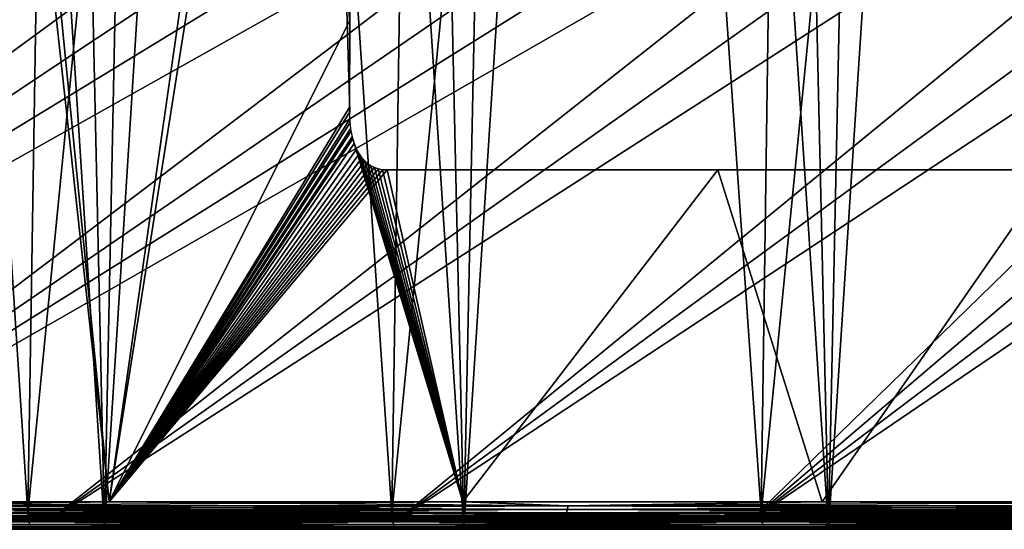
# Model space of a CAD drawing. Header units: millimetres. Extents: x -168 to 168, y -59 to 34.
# Tile 95 of 256: x -77.27 to -64.75, y -23.85 to -17.37. Entities that reach past the tile are written whole.
import ezdxf

# ---------------------------------------------------------------- set-up
doc = ezdxf.new("R2010")
doc.units = ezdxf.units.MM
doc.header["$LTSCALE"] = 33.374815
for name, color, linetype in [('1', 7, 'CONTINUOUS'), ('2', 7, 'CONTINUOUS'), ('29', 7, 'CONTINUOUS'), ('3', 7, 'CONTINUOUS'), ('33', 7, 'CONTINUOUS'), ('34', 7, 'CONTINUOUS'), ('37', 7, 'CONTINUOUS'), ('38', 7, 'CONTINUOUS'), ('39', 7, 'CONTINUOUS'), ('4', 7, 'CONTINUOUS'), ('40', 7, 'CONTINUOUS'), ('5', 7, 'CONTINUOUS'), ('7', 7, 'CONTINUOUS')]:
    doc.layers.add(name, color=color, linetype=linetype)

msp = doc.modelspace()

# ---------------------------------------------------------------- linework, layer by layer
at = {"layer": '1', "color": 7, "linetype": 'Continuous', "true_color": 0xf5f5f5}
for points in [[(-78.297, -23.75, 145.808), (-82.75, -23.75, 143.327), (-75.486, -23.75, 143.618), (-78.297, -23.75, 145.808)], [(-75.486, -23.75, 143.618), (-82.75, -23.75, 143.327), (-79.954, -23.75, 141.18), (-75.486, -23.75, 143.618)], [(-82.75, -23.75, -143.327), (-78.297, -23.75, -145.808), (-75.486, -23.75, -143.618), (-82.75, -23.75, -143.327)], [(-79.954, -23.75, -141.18), (-82.75, -23.75, -143.327), (-75.486, -23.75, -143.618), (-79.954, -23.75, -141.18)], [(-73.77, -23.75, 148.15), (-78.297, -23.75, 145.808), (-66.333, -23.75, 148.069), (-73.77, -23.75, 148.15)], [(-66.333, -23.75, 148.069), (-78.297, -23.75, 145.808), (-70.945, -23.75, 145.915), (-66.333, -23.75, 148.069)], [(-70.945, -23.75, 145.915), (-78.297, -23.75, 145.808), (-75.486, -23.75, 143.618), (-70.945, -23.75, 145.915)], [(-78.297, -23.75, -145.808), (-73.77, -23.75, -148.15), (-70.945, -23.75, -145.915), (-78.297, -23.75, -145.808)], [(-75.486, -23.75, -143.618), (-78.297, -23.75, -145.808), (-70.945, -23.75, -145.915), (-75.486, -23.75, -143.618)], [(-69.173, -23.75, 150.351), (-73.77, -23.75, 148.15), (-61.656, -23.75, 150.076), (-69.173, -23.75, 150.351)], [(-61.656, -23.75, 150.076), (-73.77, -23.75, 148.15), (-66.333, -23.75, 148.069), (-61.656, -23.75, 150.076)], [(-73.77, -23.75, -148.15), (-69.173, -23.75, -150.351), (-61.656, -23.75, -150.076), (-73.77, -23.75, -148.15)], [(-70.945, -23.75, -145.915), (-73.77, -23.75, -148.15), (-66.333, -23.75, -148.069), (-70.945, -23.75, -145.915)], [(-66.333, -23.75, -148.069), (-73.77, -23.75, -148.15), (-61.656, -23.75, -150.076), (-66.333, -23.75, -148.069)], [(-64.51, -23.75, 152.41), (-69.173, -23.75, 150.351), (-56.919, -23.75, 151.936), (-64.51, -23.75, 152.41)], [(-56.919, -23.75, 151.936), (-69.173, -23.75, 150.351), (-61.656, -23.75, 150.076), (-56.919, -23.75, 151.936)], [(-69.173, -23.75, -150.351), (-64.51, -23.75, -152.41), (-56.919, -23.75, -151.936), (-69.173, -23.75, -150.351)], [(-61.656, -23.75, -150.076), (-69.173, -23.75, -150.351), (-56.919, -23.75, -151.936), (-61.656, -23.75, -150.076)]]:
    msp.add_3dface(points, dxfattribs=at)
at = {"layer": '2', "color": 7, "linetype": 'Continuous', "true_color": 0xf5f5f5}
for points in [[(-80.559, -23.502, 140.547), (-77.972, -6.75, 141.832), (-76.133, -23.502, 142.993), (-80.559, -23.502, 140.547)], [(-77.972, -6.75, 141.832), (-73.479, -6.75, 144.211), (-76.133, -23.502, 142.993), (-77.972, -6.75, 141.832)], [(-73.479, -6.75, 144.211), (-73.078, -17.386, 144.518), (-76.133, -23.502, 142.993), (-73.479, -6.75, 144.211)], [(-73.072, -17.268, 144.521), (-73.078, -17.386, 144.518), (-73.479, -6.75, 144.211), (-73.072, -17.268, 144.521)], [(-73.078, -17.386, 144.518), (-73.083, -18.493, 144.527), (-76.133, -23.502, 142.993), (-73.078, -17.386, 144.518)], [(-73.083, -18.493, 144.527), (-73.078, -18.638, 144.531), (-76.133, -23.502, 142.993), (-73.083, -18.493, 144.527)], [(-73.078, -18.638, 144.531), (-73.064, -18.76, 144.539), (-76.133, -23.502, 142.993), (-73.078, -18.638, 144.531)], [(-73.064, -18.76, 144.539), (-73.043, -18.861, 144.551), (-76.133, -23.502, 142.993), (-73.064, -18.76, 144.539)], [(-73.043, -18.861, 144.551), (-73.017, -18.946, 144.565), (-76.133, -23.502, 142.993), (-73.043, -18.861, 144.551)], [(-73.017, -18.946, 144.565), (-72.987, -19.017, 144.58), (-76.133, -23.502, 142.993), (-73.017, -18.946, 144.565)], [(-72.987, -19.017, 144.58), (-72.955, -19.076, 144.597), (-76.133, -23.502, 142.993), (-72.987, -19.017, 144.58)], [(-72.955, -19.076, 144.597), (-72.921, -19.126, 144.615), (-76.133, -23.502, 142.993), (-72.955, -19.076, 144.597)], [(-72.921, -19.126, 144.615), (-72.884, -19.167, 144.634), (-76.133, -23.502, 142.993), (-72.921, -19.126, 144.615)], [(-72.884, -19.167, 144.634), (-72.845, -19.201, 144.654), (-76.133, -23.502, 142.993), (-72.884, -19.167, 144.634)], [(-72.845, -19.201, 144.654), (-72.803, -19.229, 144.675), (-76.133, -23.502, 142.993), (-72.845, -19.201, 144.654)], [(-72.803, -19.229, 144.675), (-72.758, -19.252, 144.698), (-76.133, -23.502, 142.993), (-72.803, -19.229, 144.675)], [(-72.758, -19.252, 144.698), (-72.71, -19.268, 144.723), (-76.133, -23.502, 142.993), (-72.758, -19.252, 144.698)], [(-72.71, -19.268, 144.723), (-72.656, -19.279, 144.749), (-76.133, -23.502, 142.993), (-72.71, -19.268, 144.723)], [(-72.656, -19.279, 144.749), (-72.598, -19.282, 144.779), (-76.133, -23.502, 142.993), (-72.656, -19.279, 144.749)], [(-76.133, -23.502, 142.993), (-72.598, -19.282, 144.779), (-71.634, -23.502, 145.299), (-76.133, -23.502, 142.993)], [(-72.598, -19.282, 144.779), (-68.393, -19.282, 146.812), (-71.634, -23.502, 145.299), (-72.598, -19.282, 144.779)], [(-71.634, -23.502, 145.299), (-68.393, -19.282, 146.812), (-67.064, -23.502, 147.464), (-71.634, -23.502, 145.299)], [(-68.393, -19.282, 146.812), (-64.131, -19.282, 148.723), (-67.064, -23.502, 147.464), (-68.393, -19.282, 146.812)], [(-67.064, -23.502, 147.464), (-64.131, -19.282, 148.723), (-62.43, -23.502, 149.485), (-67.064, -23.502, 147.464)]]:
    msp.add_3dface(points, dxfattribs=at)
at = {"layer": '29', "color": 3, "linetype": 'Continuous'}
for points in [[(-77.079, -23.85, -148.999), (-85.117, -23.85, -142.319), (-81.631, -23.85, -146.555), (-77.079, -23.85, -148.999)], [(-80.693, -23.85, -144.873), (-85.117, -23.85, -142.319), (-77.079, -23.85, -148.999), (-80.693, -23.85, -144.873)], [(-81.63, -23.85, 146.555), (-76.194, -23.85, 147.289), (-77.079, -23.85, 148.999), (-81.63, -23.85, 146.555)], [(-80.693, -23.85, 144.873), (-76.194, -23.85, 147.289), (-81.63, -23.85, 146.555), (-80.693, -23.85, 144.873)], [(-72.454, -23.85, -151.302), (-80.693, -23.85, -144.873), (-77.079, -23.85, -148.999), (-72.454, -23.85, -151.302)], [(-76.194, -23.85, -147.289), (-80.693, -23.85, -144.873), (-72.454, -23.85, -151.302), (-76.194, -23.85, -147.289)], [(-76.194, -23.85, 147.289), (-71.622, -23.85, 149.565), (-77.079, -23.85, 148.999), (-76.194, -23.85, 147.289)], [(-77.079, -23.85, 148.999), (-71.622, -23.85, 149.565), (-72.454, -23.85, 151.302), (-77.079, -23.85, 148.999)], [(-67.76, -23.85, -153.462), (-76.194, -23.85, -147.289), (-72.454, -23.85, -151.302), (-67.76, -23.85, -153.462)], [(-71.622, -23.85, -149.565), (-76.194, -23.85, -147.289), (-67.76, -23.85, -153.462), (-71.622, -23.85, -149.565)], [(-71.622, -23.85, 149.565), (-66.982, -23.85, 151.7), (-72.454, -23.85, 151.302), (-71.622, -23.85, 149.565)], [(-72.454, -23.85, 151.302), (-66.982, -23.85, 151.7), (-67.76, -23.85, 153.462), (-72.454, -23.85, 151.302)], [(-66.982, -23.85, -151.7), (-71.622, -23.85, -149.565), (-63.002, -23.85, -155.475), (-66.982, -23.85, -151.7)], [(-63.002, -23.85, -155.475), (-71.622, -23.85, -149.565), (-67.76, -23.85, -153.462), (-63.002, -23.85, -155.475)], [(-67.76, -23.85, 153.462), (-62.279, -23.85, 153.691), (-63.002, -23.85, 155.476), (-67.76, -23.85, 153.462)], [(-66.982, -23.85, 151.7), (-62.279, -23.85, 153.691), (-67.76, -23.85, 153.462), (-66.982, -23.85, 151.7)], [(-62.279, -23.85, -153.691), (-66.982, -23.85, -151.7), (-63.002, -23.85, -155.475), (-62.279, -23.85, -153.691)]]:
    msp.add_3dface(points, dxfattribs=at)
at = {"layer": '3', "color": 7, "linetype": 'Continuous', "true_color": 0xf5f5f5}
for points in [[(-76.133, -23.502, -142.993), (-77.965, -4.955, -141.818), (-80.559, -23.502, -140.547), (-76.133, -23.502, -142.993)], [(-73.472, -4.955, -144.197), (-77.965, -4.955, -141.818), (-76.133, -23.502, -142.993), (-73.472, -4.955, -144.197)], [(-73.072, -18.544, -144.533), (-73.472, -4.955, -144.197), (-76.133, -23.502, -142.993), (-73.072, -18.544, -144.533)], [(-73.072, -18.544, -144.533), (-73.067, -17.357, -144.524), (-73.472, -4.955, -144.197), (-73.072, -18.544, -144.533)], [(-73.067, -18.678, -144.537), (-73.072, -18.544, -144.533), (-76.133, -23.502, -142.993), (-73.067, -18.678, -144.537)], [(-73.054, -18.79, -144.544), (-73.067, -18.678, -144.537), (-76.133, -23.502, -142.993), (-73.054, -18.79, -144.544)], [(-73.034, -18.884, -144.555), (-73.054, -18.79, -144.544), (-76.133, -23.502, -142.993), (-73.034, -18.884, -144.555)], [(-71.634, -23.502, -145.299), (-73.034, -18.884, -144.555), (-76.133, -23.502, -142.993), (-71.634, -23.502, -145.299)], [(-73.01, -18.963, -144.568), (-73.034, -18.884, -144.555), (-71.634, -23.502, -145.299), (-73.01, -18.963, -144.568)], [(-72.982, -19.029, -144.583), (-73.01, -18.963, -144.568), (-71.634, -23.502, -145.299), (-72.982, -19.029, -144.583)], [(-72.952, -19.084, -144.599), (-72.982, -19.029, -144.583), (-71.634, -23.502, -145.299), (-72.952, -19.084, -144.599)], [(-72.919, -19.131, -144.616), (-72.952, -19.084, -144.599), (-71.634, -23.502, -145.299), (-72.919, -19.131, -144.616)], [(-72.883, -19.17, -144.634), (-72.919, -19.131, -144.616), (-71.634, -23.502, -145.299), (-72.883, -19.17, -144.634)], [(-72.845, -19.203, -144.654), (-72.883, -19.17, -144.634), (-71.634, -23.502, -145.299), (-72.845, -19.203, -144.654)], [(-72.804, -19.23, -144.675), (-72.845, -19.203, -144.654), (-71.634, -23.502, -145.299), (-72.804, -19.23, -144.675)], [(-72.76, -19.252, -144.697), (-72.804, -19.23, -144.675), (-71.634, -23.502, -145.299), (-72.76, -19.252, -144.697)], [(-72.711, -19.268, -144.722), (-72.76, -19.252, -144.697), (-71.634, -23.502, -145.299), (-72.711, -19.268, -144.722)], [(-72.658, -19.279, -144.749), (-72.711, -19.268, -144.722), (-71.634, -23.502, -145.299), (-72.658, -19.279, -144.749)], [(-72.599, -19.282, -144.779), (-72.658, -19.279, -144.749), (-71.634, -23.502, -145.299), (-72.599, -19.282, -144.779)], [(-68.393, -19.282, -146.812), (-72.599, -19.282, -144.779), (-71.634, -23.502, -145.299), (-68.393, -19.282, -146.812)], [(-67.064, -23.502, -147.464), (-68.393, -19.282, -146.812), (-71.634, -23.502, -145.299), (-67.064, -23.502, -147.464)], [(-64.131, -19.282, -148.723), (-68.393, -19.282, -146.812), (-67.064, -23.502, -147.464), (-64.131, -19.282, -148.723)], [(-62.43, -23.502, -149.485), (-64.131, -19.282, -148.723), (-67.064, -23.502, -147.464), (-62.43, -23.502, -149.485)]]:
    msp.add_3dface(points, dxfattribs=at)
at = {"layer": '33', "color": 3, "linetype": 'Continuous'}
for points in [[(-81.728, -23.643, 146.73), (-77.171, -23.643, 149.177), (-80.784, 31.879, 145.036), (-81.728, -23.643, 146.73)], [(-80.784, 31.879, 145.036), (-77.171, -23.643, 149.177), (-76.28, 31.879, 147.455), (-80.784, 31.879, 145.036)], [(-77.171, -23.643, 149.177), (-72.54, -23.643, 151.482), (-76.28, 31.879, 147.455), (-77.171, -23.643, 149.177)], [(-76.28, 31.879, 147.455), (-72.54, -23.643, 151.482), (-71.703, 31.879, 149.734), (-76.28, 31.879, 147.455)], [(-72.54, -23.643, 151.482), (-67.841, -23.643, 153.644), (-71.703, 31.879, 149.734), (-72.54, -23.643, 151.482)], [(-71.703, 31.879, 149.734), (-67.841, -23.643, 153.644), (-67.058, 31.879, 151.871), (-71.703, 31.879, 149.734)], [(-67.841, -23.643, 153.644), (-63.077, -23.643, 155.661), (-67.058, 31.879, 151.871), (-67.841, -23.643, 153.644)], [(-67.058, 31.879, 151.871), (-63.077, -23.643, 155.661), (-62.349, 31.879, 153.864), (-67.058, 31.879, 151.871)]]:
    msp.add_3dface(points, dxfattribs=at)
at = {"layer": '34', "color": 3, "linetype": 'Continuous'}
for points in [[(-76.28, 31.879, -147.455), (-81.728, -23.643, -146.73), (-80.784, 31.879, -145.036), (-76.28, 31.879, -147.455)], [(-77.171, -23.643, -149.177), (-81.728, -23.643, -146.73), (-76.28, 31.879, -147.455), (-77.171, -23.643, -149.177)], [(-71.703, 31.879, -149.734), (-77.171, -23.643, -149.177), (-76.28, 31.879, -147.455), (-71.703, 31.879, -149.734)], [(-72.54, -23.643, -151.482), (-77.171, -23.643, -149.177), (-71.703, 31.879, -149.734), (-72.54, -23.643, -151.482)], [(-67.058, 31.879, -151.871), (-72.54, -23.643, -151.482), (-71.703, 31.879, -149.734), (-67.058, 31.879, -151.871)], [(-67.841, -23.643, -153.644), (-72.54, -23.643, -151.482), (-67.058, 31.879, -151.871), (-67.841, -23.643, -153.644)], [(-62.349, 31.879, -153.864), (-67.841, -23.643, -153.644), (-67.058, 31.879, -151.871), (-62.349, 31.879, -153.864)], [(-63.077, -23.643, -155.661), (-67.841, -23.643, -153.644), (-62.349, 31.879, -153.864), (-63.077, -23.643, -155.661)]]:
    msp.add_3dface(points, dxfattribs=at)
at = {"layer": '37', "color": 7, "linetype": 'Continuous', "true_color": 0xf5f5f5}
for points in [[(-80.693, -23.85, -144.873), (-76.194, -23.85, -147.289), (-79.622, 29.289, -143.876), (-80.693, -23.85, -144.873)], [(-79.622, 29.289, -143.876), (-76.194, -23.85, -147.289), (-75.109, 29.289, -146.283), (-79.622, 29.289, -143.876)], [(-76.194, -23.85, -147.289), (-71.622, -23.85, -149.565), (-75.109, 29.289, -146.283), (-76.194, -23.85, -147.289)], [(-75.109, 29.289, -146.283), (-71.622, -23.85, -149.565), (-70.523, 29.289, -148.548), (-75.109, 29.289, -146.283)], [(-71.622, -23.85, -149.565), (-66.982, -23.85, -151.7), (-70.523, 29.289, -148.548), (-71.622, -23.85, -149.565)], [(-70.523, 29.289, -148.548), (-66.982, -23.85, -151.7), (-65.869, 29.289, -150.669), (-70.523, 29.289, -148.548)], [(-66.982, -23.85, -151.7), (-62.279, -23.85, -153.691), (-65.869, 29.289, -150.669), (-66.982, -23.85, -151.7)], [(-65.869, 29.289, -150.669), (-62.279, -23.85, -153.691), (-61.151, 29.289, -152.645), (-65.869, 29.289, -150.669)]]:
    msp.add_3dface(points, dxfattribs=at)
at = {"layer": '38', "color": 7, "linetype": 'Continuous', "true_color": 0xf5f5f5}
for points in [[(-76.194, -23.85, 147.289), (-80.693, -23.85, 144.873), (-77.375, 29.289, 145.097), (-76.194, -23.85, 147.289)], [(-72.825, 29.289, 147.433), (-76.194, -23.85, 147.289), (-77.375, 29.289, 145.097), (-72.825, 29.289, 147.433)], [(-71.622, -23.85, 149.565), (-76.194, -23.85, 147.289), (-72.825, 29.289, 147.433), (-71.622, -23.85, 149.565)], [(-68.204, 29.289, 149.627), (-71.622, -23.85, 149.565), (-72.825, 29.289, 147.433), (-68.204, 29.289, 149.627)], [(-66.982, -23.85, 151.7), (-71.622, -23.85, 149.565), (-68.204, 29.289, 149.627), (-66.982, -23.85, 151.7)], [(-63.518, 29.289, 151.675), (-66.982, -23.85, 151.7), (-68.204, 29.289, 149.627), (-63.518, 29.289, 151.675)], [(-62.279, -23.85, 153.691), (-66.982, -23.85, 151.7), (-63.518, 29.289, 151.675), (-62.279, -23.85, 153.691)]]:
    msp.add_3dface(points, dxfattribs=at)
at = {"layer": '39', "color": 3, "linetype": 'Continuous'}
for points in [[(-81.728, -23.643, -146.73), (-77.171, -23.643, -149.177), (-81.727, -23.683, -146.727), (-81.728, -23.643, -146.73)], [(-77.171, -23.643, -149.177), (-77.169, -23.683, -149.174), (-81.727, -23.683, -146.727), (-77.171, -23.643, -149.177)], [(-77.171, -23.643, -149.177), (-72.54, -23.643, -151.482), (-77.169, -23.683, -149.174), (-77.171, -23.643, -149.177)], [(-72.54, -23.643, -151.482), (-72.539, -23.683, -151.48), (-77.169, -23.683, -149.174), (-72.54, -23.643, -151.482)], [(-72.54, -23.643, -151.482), (-67.841, -23.643, -153.644), (-72.539, -23.683, -151.48), (-72.54, -23.643, -151.482)], [(-67.841, -23.643, -153.644), (-67.84, -23.683, -153.642), (-72.539, -23.683, -151.48), (-67.841, -23.643, -153.644)], [(-67.841, -23.643, -153.644), (-63.077, -23.643, -155.661), (-67.84, -23.683, -153.642), (-67.841, -23.643, -153.644)], [(-63.077, -23.643, -155.661), (-63.076, -23.683, -155.658), (-67.84, -23.683, -153.642), (-63.077, -23.643, -155.661)], [(-77.169, -23.683, -149.174), (-81.721, -23.721, -146.718), (-81.727, -23.683, -146.727), (-77.169, -23.683, -149.174)], [(-77.164, -23.721, -149.165), (-81.721, -23.721, -146.718), (-77.169, -23.683, -149.174), (-77.164, -23.721, -149.165)], [(-77.164, -23.721, -149.165), (-81.713, -23.757, -146.702), (-81.721, -23.721, -146.718), (-77.164, -23.721, -149.165)], [(-77.156, -23.757, -149.149), (-81.713, -23.757, -146.702), (-77.164, -23.721, -149.165), (-77.156, -23.757, -149.149)], [(-77.156, -23.757, -149.149), (-81.701, -23.789, -146.681), (-81.713, -23.757, -146.702), (-77.156, -23.757, -149.149)], [(-77.145, -23.789, -149.127), (-81.701, -23.789, -146.681), (-77.156, -23.757, -149.149), (-77.145, -23.789, -149.127)], [(-77.145, -23.789, -149.127), (-81.686, -23.815, -146.654), (-81.701, -23.789, -146.681), (-77.145, -23.789, -149.127)], [(-77.131, -23.815, -149.1), (-81.686, -23.815, -146.654), (-77.145, -23.789, -149.127), (-77.131, -23.815, -149.1)], [(-72.539, -23.683, -151.48), (-77.164, -23.721, -149.165), (-77.169, -23.683, -149.174), (-72.539, -23.683, -151.48)], [(-72.534, -23.721, -151.471), (-77.164, -23.721, -149.165), (-72.539, -23.683, -151.48), (-72.534, -23.721, -151.471)], [(-72.534, -23.721, -151.471), (-77.156, -23.757, -149.149), (-77.164, -23.721, -149.165), (-72.534, -23.721, -151.471)], [(-72.527, -23.757, -151.454), (-77.156, -23.757, -149.149), (-72.534, -23.721, -151.471), (-72.527, -23.757, -151.454)], [(-72.527, -23.757, -151.454), (-77.145, -23.789, -149.127), (-77.156, -23.757, -149.149), (-72.527, -23.757, -151.454)], [(-72.516, -23.789, -151.432), (-77.145, -23.789, -149.127), (-72.527, -23.757, -151.454), (-72.516, -23.789, -151.432)], [(-72.516, -23.789, -151.432), (-77.131, -23.815, -149.1), (-77.145, -23.789, -149.127), (-72.516, -23.789, -151.432)], [(-72.503, -23.815, -151.404), (-77.131, -23.815, -149.1), (-72.516, -23.789, -151.432), (-72.503, -23.815, -151.404)], [(-67.84, -23.683, -153.642), (-72.534, -23.721, -151.471), (-72.539, -23.683, -151.48), (-67.84, -23.683, -153.642)], [(-67.835, -23.721, -153.633), (-72.534, -23.721, -151.471), (-67.84, -23.683, -153.642), (-67.835, -23.721, -153.633)], [(-67.835, -23.721, -153.633), (-72.527, -23.757, -151.454), (-72.534, -23.721, -151.471), (-67.835, -23.721, -153.633)], [(-67.828, -23.757, -153.616), (-72.527, -23.757, -151.454), (-67.835, -23.721, -153.633), (-67.828, -23.757, -153.616)], [(-67.828, -23.757, -153.616), (-72.516, -23.789, -151.432), (-72.527, -23.757, -151.454), (-67.828, -23.757, -153.616)], [(-67.818, -23.789, -153.593), (-72.516, -23.789, -151.432), (-67.828, -23.757, -153.616), (-67.818, -23.789, -153.593)], [(-67.818, -23.789, -153.593), (-72.503, -23.815, -151.404), (-72.516, -23.789, -151.432), (-67.818, -23.789, -153.593)], [(-67.806, -23.815, -153.565), (-72.503, -23.815, -151.404), (-67.818, -23.789, -153.593), (-67.806, -23.815, -153.565)], [(-63.076, -23.683, -155.658), (-67.835, -23.721, -153.633), (-67.84, -23.683, -153.642), (-63.076, -23.683, -155.658)], [(-63.072, -23.721, -155.649), (-67.835, -23.721, -153.633), (-63.076, -23.683, -155.658), (-63.072, -23.721, -155.649)], [(-63.072, -23.721, -155.649), (-67.828, -23.757, -153.616), (-67.835, -23.721, -153.633), (-63.072, -23.721, -155.649)], [(-63.065, -23.757, -155.632), (-67.828, -23.757, -153.616), (-63.072, -23.721, -155.649), (-63.065, -23.757, -155.632)], [(-63.065, -23.757, -155.632), (-67.818, -23.789, -153.593), (-67.828, -23.757, -153.616), (-63.065, -23.757, -155.632)], [(-63.056, -23.789, -155.609), (-67.818, -23.789, -153.593), (-63.065, -23.757, -155.632), (-63.056, -23.789, -155.609)], [(-63.056, -23.789, -155.609), (-67.806, -23.815, -153.565), (-67.818, -23.789, -153.593), (-63.056, -23.789, -155.609)], [(-63.045, -23.815, -155.581), (-67.806, -23.815, -153.565), (-63.056, -23.789, -155.609), (-63.045, -23.815, -155.581)], [(-77.131, -23.815, -149.1), (-81.669, -23.834, -146.623), (-81.686, -23.815, -146.654), (-77.131, -23.815, -149.1)], [(-77.115, -23.834, -149.069), (-81.669, -23.834, -146.623), (-77.131, -23.815, -149.1), (-77.115, -23.834, -149.069)], [(-77.115, -23.834, -149.069), (-81.65, -23.846, -146.59), (-81.669, -23.834, -146.623), (-77.115, -23.834, -149.069)], [(-77.097, -23.846, -149.035), (-81.65, -23.846, -146.59), (-77.115, -23.834, -149.069), (-77.097, -23.846, -149.035)], [(-77.097, -23.846, -149.035), (-81.631, -23.85, -146.555), (-81.65, -23.846, -146.59), (-77.097, -23.846, -149.035)], [(-77.079, -23.85, -148.999), (-81.631, -23.85, -146.555), (-77.097, -23.846, -149.035), (-77.079, -23.85, -148.999)], [(-72.503, -23.815, -151.404), (-77.115, -23.834, -149.069), (-77.131, -23.815, -149.1), (-72.503, -23.815, -151.404)], [(-72.487, -23.834, -151.373), (-77.115, -23.834, -149.069), (-72.503, -23.815, -151.404), (-72.487, -23.834, -151.373)], [(-72.487, -23.834, -151.373), (-77.097, -23.846, -149.035), (-77.115, -23.834, -149.069), (-72.487, -23.834, -151.373)], [(-72.471, -23.846, -151.338), (-77.097, -23.846, -149.035), (-72.487, -23.834, -151.373), (-72.471, -23.846, -151.338)], [(-72.471, -23.846, -151.338), (-77.079, -23.85, -148.999), (-77.097, -23.846, -149.035), (-72.471, -23.846, -151.338)], [(-72.454, -23.85, -151.302), (-77.079, -23.85, -148.999), (-72.471, -23.846, -151.338), (-72.454, -23.85, -151.302)], [(-67.806, -23.815, -153.565), (-72.487, -23.834, -151.373), (-72.503, -23.815, -151.404), (-67.806, -23.815, -153.565)], [(-67.792, -23.834, -153.533), (-72.487, -23.834, -151.373), (-67.806, -23.815, -153.565), (-67.792, -23.834, -153.533)], [(-67.792, -23.834, -153.533), (-72.471, -23.846, -151.338), (-72.487, -23.834, -151.373), (-67.792, -23.834, -153.533)], [(-67.776, -23.846, -153.498), (-72.471, -23.846, -151.338), (-67.792, -23.834, -153.533), (-67.776, -23.846, -153.498)], [(-67.776, -23.846, -153.498), (-72.454, -23.85, -151.302), (-72.471, -23.846, -151.338), (-67.776, -23.846, -153.498)], [(-67.76, -23.85, -153.462), (-72.454, -23.85, -151.302), (-67.776, -23.846, -153.498), (-67.76, -23.85, -153.462)], [(-63.045, -23.815, -155.581), (-67.792, -23.834, -153.533), (-67.806, -23.815, -153.565), (-63.045, -23.815, -155.581)], [(-63.031, -23.834, -155.548), (-67.792, -23.834, -153.533), (-63.045, -23.815, -155.581), (-63.031, -23.834, -155.548)], [(-63.031, -23.834, -155.548), (-67.776, -23.846, -153.498), (-67.792, -23.834, -153.533), (-63.031, -23.834, -155.548)], [(-63.017, -23.846, -155.512), (-67.776, -23.846, -153.498), (-63.031, -23.834, -155.548), (-63.017, -23.846, -155.512)], [(-63.017, -23.846, -155.512), (-67.76, -23.85, -153.462), (-67.776, -23.846, -153.498), (-63.017, -23.846, -155.512)], [(-63.002, -23.85, -155.475), (-67.76, -23.85, -153.462), (-63.017, -23.846, -155.512), (-63.002, -23.85, -155.475)]]:
    msp.add_3dface(points, dxfattribs=at)
at = {"layer": '4', "color": 7, "linetype": 'Continuous', "true_color": 0xf5f5f5}
for points in [[(-80.559, -23.502, 140.547), (-76.133, -23.502, 142.993), (-79.095, -23.55, 141.382), (-80.559, -23.502, 140.547)], [(-76.133, -23.502, -142.993), (-80.559, -23.502, -140.547), (-79.095, -23.55, -141.382), (-76.133, -23.502, -142.993)], [(-76.133, -23.502, 142.993), (-71.634, -23.502, 145.299), (-79.095, -23.55, 141.382), (-76.133, -23.502, 142.993)], [(-79.095, -23.55, 141.382), (-71.634, -23.502, 145.299), (-70.299, -23.55, 145.955), (-79.095, -23.55, 141.382)], [(-70.299, -23.55, -145.955), (-76.133, -23.502, -142.993), (-79.095, -23.55, -141.382), (-70.299, -23.55, -145.955)], [(-71.634, -23.502, -145.299), (-76.133, -23.502, -142.993), (-70.299, -23.55, -145.955), (-71.634, -23.502, -145.299)], [(-71.634, -23.502, 145.299), (-67.064, -23.502, 147.464), (-70.299, -23.55, 145.955), (-71.634, -23.502, 145.299)], [(-67.064, -23.502, -147.464), (-71.634, -23.502, -145.299), (-70.299, -23.55, -145.955), (-67.064, -23.502, -147.464)], [(-70.299, -23.55, 145.955), (-62.43, -23.502, 149.485), (-61.24, -23.55, 149.982), (-70.299, -23.55, 145.955)], [(-67.064, -23.502, 147.464), (-62.43, -23.502, 149.485), (-70.299, -23.55, 145.955), (-67.064, -23.502, 147.464)], [(-61.24, -23.55, -149.982), (-67.064, -23.502, -147.464), (-70.299, -23.55, -145.955), (-61.24, -23.55, -149.982)], [(-62.43, -23.502, -149.485), (-67.064, -23.502, -147.464), (-61.24, -23.55, -149.982), (-62.43, -23.502, -149.485)], [(-70.315, -23.64, 145.989), (-79.128, -23.677, 141.442), (-79.113, -23.64, 141.415), (-70.315, -23.64, 145.989)], [(-70.329, -23.677, 146.017), (-79.128, -23.677, 141.442), (-70.315, -23.64, 145.989), (-70.329, -23.677, 146.017)], [(-79.128, -23.677, -141.442), (-70.329, -23.677, -146.017), (-79.113, -23.64, -141.415), (-79.128, -23.677, -141.442)], [(-70.305, -23.597, 145.968), (-79.113, -23.64, 141.415), (-79.102, -23.597, 141.395), (-70.305, -23.597, 145.968)], [(-70.315, -23.64, 145.989), (-79.113, -23.64, 141.415), (-70.305, -23.597, 145.968), (-70.315, -23.64, 145.989)], [(-79.113, -23.64, -141.415), (-70.315, -23.64, -145.989), (-79.102, -23.597, -141.395), (-79.113, -23.64, -141.415)], [(-79.113, -23.64, -141.415), (-70.329, -23.677, -146.017), (-70.315, -23.64, -145.989), (-79.113, -23.64, -141.415)], [(-79.095, -23.55, -141.382), (-79.102, -23.597, -141.395), (-70.305, -23.597, -145.968), (-79.095, -23.55, -141.382)], [(-79.095, -23.55, 141.382), (-70.299, -23.55, 145.955), (-79.102, -23.597, 141.395), (-79.095, -23.55, 141.382)], [(-70.299, -23.55, 145.955), (-70.305, -23.597, 145.968), (-79.102, -23.597, 141.395), (-70.299, -23.55, 145.955)], [(-79.102, -23.597, -141.395), (-70.315, -23.64, -145.989), (-70.305, -23.597, -145.968), (-79.102, -23.597, -141.395)], [(-70.299, -23.55, -145.955), (-79.095, -23.55, -141.382), (-70.305, -23.597, -145.968), (-70.299, -23.55, -145.955)], [(-61.266, -23.677, 150.046), (-70.329, -23.677, 146.017), (-61.255, -23.64, 150.017), (-61.266, -23.677, 150.046)], [(-61.255, -23.64, 150.017), (-70.329, -23.677, 146.017), (-70.315, -23.64, 145.989), (-61.255, -23.64, 150.017)], [(-70.329, -23.677, -146.017), (-61.266, -23.677, -150.046), (-70.315, -23.64, -145.989), (-70.329, -23.677, -146.017)], [(-61.246, -23.597, 149.995), (-70.315, -23.64, 145.989), (-70.305, -23.597, 145.968), (-61.246, -23.597, 149.995)], [(-61.255, -23.64, 150.017), (-70.315, -23.64, 145.989), (-61.246, -23.597, 149.995), (-61.255, -23.64, 150.017)], [(-70.315, -23.64, -145.989), (-61.255, -23.64, -150.017), (-70.305, -23.597, -145.968), (-70.315, -23.64, -145.989)], [(-70.315, -23.64, -145.989), (-61.266, -23.677, -150.046), (-61.255, -23.64, -150.017), (-70.315, -23.64, -145.989)], [(-70.299, -23.55, -145.955), (-70.305, -23.597, -145.968), (-61.246, -23.597, -149.995), (-70.299, -23.55, -145.955)], [(-70.299, -23.55, 145.955), (-61.24, -23.55, 149.982), (-70.305, -23.597, 145.968), (-70.299, -23.55, 145.955)], [(-61.24, -23.55, 149.982), (-61.246, -23.597, 149.995), (-70.305, -23.597, 145.968), (-61.24, -23.55, 149.982)], [(-70.305, -23.597, -145.968), (-61.255, -23.64, -150.017), (-61.246, -23.597, -149.995), (-70.305, -23.597, -145.968)], [(-61.24, -23.55, -149.982), (-70.299, -23.55, -145.955), (-61.246, -23.597, -149.995), (-61.24, -23.55, -149.982)], [(-75.486, -23.75, 143.618), (-79.954, -23.75, 141.18), (-79.191, -23.745, 141.554), (-75.486, -23.75, 143.618)], [(-79.954, -23.75, -141.18), (-75.486, -23.75, -143.618), (-79.191, -23.745, -141.554), (-79.954, -23.75, -141.18)], [(-70.384, -23.745, 146.132), (-79.191, -23.745, 141.554), (-70.364, -23.731, 146.09), (-70.384, -23.745, 146.132)], [(-70.364, -23.731, 146.09), (-79.191, -23.745, 141.554), (-79.168, -23.731, 141.513), (-70.364, -23.731, 146.09)], [(-79.191, -23.745, -141.554), (-70.384, -23.745, -146.132), (-79.168, -23.731, -141.513), (-79.191, -23.745, -141.554)], [(-70.384, -23.745, 146.132), (-75.486, -23.75, 143.618), (-79.191, -23.745, 141.554), (-70.384, -23.745, 146.132)], [(-75.486, -23.75, -143.618), (-70.945, -23.75, -145.915), (-79.191, -23.745, -141.554), (-75.486, -23.75, -143.618)], [(-79.191, -23.745, -141.554), (-70.945, -23.75, -145.915), (-70.384, -23.745, -146.132), (-79.191, -23.745, -141.554)], [(-70.364, -23.731, 146.09), (-79.168, -23.731, 141.513), (-70.345, -23.708, 146.051), (-70.364, -23.731, 146.09)], [(-70.345, -23.708, 146.051), (-79.168, -23.731, 141.513), (-79.147, -23.708, 141.475), (-70.345, -23.708, 146.051)], [(-79.168, -23.731, -141.513), (-70.364, -23.731, -146.09), (-79.147, -23.708, -141.475), (-79.168, -23.731, -141.513)], [(-79.168, -23.731, -141.513), (-70.384, -23.745, -146.132), (-70.364, -23.731, -146.09), (-79.168, -23.731, -141.513)], [(-79.147, -23.708, -141.475), (-70.345, -23.708, -146.051), (-79.128, -23.677, -141.442), (-79.147, -23.708, -141.475)], [(-70.329, -23.677, 146.017), (-79.147, -23.708, 141.475), (-79.128, -23.677, 141.442), (-70.329, -23.677, 146.017)], [(-70.345, -23.708, 146.051), (-79.147, -23.708, 141.475), (-70.329, -23.677, 146.017), (-70.345, -23.708, 146.051)], [(-79.147, -23.708, -141.475), (-70.364, -23.731, -146.09), (-70.345, -23.708, -146.051), (-79.147, -23.708, -141.475)], [(-79.128, -23.677, -141.442), (-70.345, -23.708, -146.051), (-70.329, -23.677, -146.017), (-79.128, -23.677, -141.442)], [(-70.945, -23.75, 145.915), (-75.486, -23.75, 143.618), (-70.384, -23.745, 146.132), (-70.945, -23.75, 145.915)], [(-66.333, -23.75, 148.069), (-70.945, -23.75, 145.915), (-70.384, -23.745, 146.132), (-66.333, -23.75, 148.069)], [(-70.945, -23.75, -145.915), (-66.333, -23.75, -148.069), (-70.384, -23.745, -146.132), (-70.945, -23.75, -145.915)], [(-61.315, -23.745, 150.164), (-70.384, -23.745, 146.132), (-61.297, -23.731, 150.12), (-61.315, -23.745, 150.164)], [(-61.297, -23.731, 150.12), (-70.384, -23.745, 146.132), (-70.364, -23.731, 146.09), (-61.297, -23.731, 150.12)], [(-70.384, -23.745, -146.132), (-61.315, -23.745, -150.164), (-70.364, -23.731, -146.09), (-70.384, -23.745, -146.132)], [(-61.315, -23.745, 150.164), (-66.333, -23.75, 148.069), (-70.384, -23.745, 146.132), (-61.315, -23.745, 150.164)], [(-70.384, -23.745, -146.132), (-61.656, -23.75, -150.076), (-61.315, -23.745, -150.164), (-70.384, -23.745, -146.132)], [(-66.333, -23.75, -148.069), (-61.656, -23.75, -150.076), (-70.384, -23.745, -146.132), (-66.333, -23.75, -148.069)], [(-61.297, -23.731, 150.12), (-70.364, -23.731, 146.09), (-61.281, -23.708, 150.081), (-61.297, -23.731, 150.12)], [(-61.281, -23.708, 150.081), (-70.364, -23.731, 146.09), (-70.345, -23.708, 146.051), (-61.281, -23.708, 150.081)], [(-70.364, -23.731, -146.09), (-61.297, -23.731, -150.12), (-70.345, -23.708, -146.051), (-70.364, -23.731, -146.09)], [(-70.364, -23.731, -146.09), (-61.315, -23.745, -150.164), (-61.297, -23.731, -150.12), (-70.364, -23.731, -146.09)], [(-70.345, -23.708, -146.051), (-61.281, -23.708, -150.081), (-70.329, -23.677, -146.017), (-70.345, -23.708, -146.051)], [(-61.266, -23.677, 150.046), (-70.345, -23.708, 146.051), (-70.329, -23.677, 146.017), (-61.266, -23.677, 150.046)], [(-61.281, -23.708, 150.081), (-70.345, -23.708, 146.051), (-61.266, -23.677, 150.046), (-61.281, -23.708, 150.081)], [(-70.345, -23.708, -146.051), (-61.297, -23.731, -150.12), (-61.281, -23.708, -150.081), (-70.345, -23.708, -146.051)], [(-70.329, -23.677, -146.017), (-61.281, -23.708, -150.081), (-61.266, -23.677, -150.046), (-70.329, -23.677, -146.017)], [(-61.656, -23.75, 150.076), (-66.333, -23.75, 148.069), (-61.315, -23.745, 150.164), (-61.656, -23.75, 150.076)]]:
    msp.add_3dface(points, dxfattribs=at)
at = {"layer": '40', "color": 3, "linetype": 'Continuous'}
for points in [[(-81.728, -23.643, 146.73), (-81.727, -23.683, 146.727), (-77.169, -23.683, 149.174), (-81.728, -23.643, 146.73)], [(-77.171, -23.643, 149.177), (-81.728, -23.643, 146.73), (-77.169, -23.683, 149.174), (-77.171, -23.643, 149.177)], [(-77.171, -23.643, 149.177), (-77.169, -23.683, 149.174), (-72.539, -23.683, 151.48), (-77.171, -23.643, 149.177)], [(-72.54, -23.643, 151.482), (-77.171, -23.643, 149.177), (-72.539, -23.683, 151.48), (-72.54, -23.643, 151.482)], [(-72.54, -23.643, 151.482), (-72.539, -23.683, 151.48), (-67.84, -23.683, 153.642), (-72.54, -23.643, 151.482)], [(-67.841, -23.643, 153.644), (-72.54, -23.643, 151.482), (-67.84, -23.683, 153.642), (-67.841, -23.643, 153.644)], [(-63.077, -23.643, 155.661), (-67.841, -23.643, 153.644), (-63.076, -23.683, 155.658), (-63.077, -23.643, 155.661)], [(-67.841, -23.643, 153.644), (-67.84, -23.683, 153.642), (-63.076, -23.683, 155.658), (-67.841, -23.643, 153.644)], [(-81.721, -23.721, 146.718), (-77.164, -23.721, 149.165), (-81.727, -23.683, 146.727), (-81.721, -23.721, 146.718)], [(-81.727, -23.683, 146.727), (-77.164, -23.721, 149.165), (-77.169, -23.683, 149.174), (-81.727, -23.683, 146.727)], [(-81.721, -23.721, 146.718), (-77.156, -23.757, 149.149), (-77.164, -23.721, 149.165), (-81.721, -23.721, 146.718)], [(-81.713, -23.757, 146.702), (-77.156, -23.757, 149.149), (-81.721, -23.721, 146.718), (-81.713, -23.757, 146.702)], [(-81.713, -23.757, 146.702), (-77.145, -23.789, 149.127), (-77.156, -23.757, 149.149), (-81.713, -23.757, 146.702)], [(-81.701, -23.789, 146.681), (-77.145, -23.789, 149.127), (-81.713, -23.757, 146.702), (-81.701, -23.789, 146.681)], [(-81.686, -23.815, 146.654), (-77.131, -23.815, 149.1), (-81.701, -23.789, 146.681), (-81.686, -23.815, 146.654)], [(-81.701, -23.789, 146.681), (-77.131, -23.815, 149.1), (-77.145, -23.789, 149.127), (-81.701, -23.789, 146.681)], [(-77.164, -23.721, 149.165), (-72.534, -23.721, 151.471), (-77.169, -23.683, 149.174), (-77.164, -23.721, 149.165)], [(-77.169, -23.683, 149.174), (-72.534, -23.721, 151.471), (-72.539, -23.683, 151.48), (-77.169, -23.683, 149.174)], [(-77.156, -23.757, 149.149), (-72.527, -23.757, 151.454), (-77.164, -23.721, 149.165), (-77.156, -23.757, 149.149)], [(-77.164, -23.721, 149.165), (-72.527, -23.757, 151.454), (-72.534, -23.721, 151.471), (-77.164, -23.721, 149.165)], [(-77.156, -23.757, 149.149), (-72.516, -23.789, 151.432), (-72.527, -23.757, 151.454), (-77.156, -23.757, 149.149)], [(-77.145, -23.789, 149.127), (-72.516, -23.789, 151.432), (-77.156, -23.757, 149.149), (-77.145, -23.789, 149.127)], [(-77.131, -23.815, 149.1), (-72.503, -23.815, 151.404), (-77.145, -23.789, 149.127), (-77.131, -23.815, 149.1)], [(-77.145, -23.789, 149.127), (-72.503, -23.815, 151.404), (-72.516, -23.789, 151.432), (-77.145, -23.789, 149.127)], [(-72.534, -23.721, 151.471), (-67.835, -23.721, 153.633), (-72.539, -23.683, 151.48), (-72.534, -23.721, 151.471)], [(-72.539, -23.683, 151.48), (-67.835, -23.721, 153.633), (-67.84, -23.683, 153.642), (-72.539, -23.683, 151.48)], [(-72.527, -23.757, 151.454), (-67.828, -23.757, 153.616), (-72.534, -23.721, 151.471), (-72.527, -23.757, 151.454)], [(-72.534, -23.721, 151.471), (-67.828, -23.757, 153.616), (-67.835, -23.721, 153.633), (-72.534, -23.721, 151.471)], [(-72.516, -23.789, 151.432), (-67.818, -23.789, 153.593), (-72.527, -23.757, 151.454), (-72.516, -23.789, 151.432)], [(-72.527, -23.757, 151.454), (-67.818, -23.789, 153.593), (-67.828, -23.757, 153.616), (-72.527, -23.757, 151.454)], [(-72.503, -23.815, 151.404), (-67.806, -23.815, 153.565), (-72.516, -23.789, 151.432), (-72.503, -23.815, 151.404)], [(-72.516, -23.789, 151.432), (-67.806, -23.815, 153.565), (-67.818, -23.789, 153.593), (-72.516, -23.789, 151.432)], [(-67.835, -23.721, 153.633), (-63.072, -23.721, 155.649), (-67.84, -23.683, 153.642), (-67.835, -23.721, 153.633)], [(-67.84, -23.683, 153.642), (-63.072, -23.721, 155.649), (-63.076, -23.683, 155.658), (-67.84, -23.683, 153.642)], [(-67.828, -23.757, 153.616), (-63.065, -23.757, 155.632), (-67.835, -23.721, 153.633), (-67.828, -23.757, 153.616)], [(-67.835, -23.721, 153.633), (-63.065, -23.757, 155.632), (-63.072, -23.721, 155.649), (-67.835, -23.721, 153.633)], [(-67.818, -23.789, 153.593), (-63.056, -23.789, 155.609), (-67.828, -23.757, 153.616), (-67.818, -23.789, 153.593)], [(-67.828, -23.757, 153.616), (-63.056, -23.789, 155.609), (-63.065, -23.757, 155.632), (-67.828, -23.757, 153.616)], [(-67.806, -23.815, 153.565), (-63.045, -23.815, 155.581), (-67.818, -23.789, 153.593), (-67.806, -23.815, 153.565)], [(-67.818, -23.789, 153.593), (-63.045, -23.815, 155.581), (-63.056, -23.789, 155.609), (-67.818, -23.789, 153.593)], [(-81.686, -23.815, 146.654), (-77.115, -23.834, 149.069), (-77.131, -23.815, 149.1), (-81.686, -23.815, 146.654)], [(-81.669, -23.834, 146.623), (-77.115, -23.834, 149.069), (-81.686, -23.815, 146.654), (-81.669, -23.834, 146.623)], [(-81.65, -23.846, 146.59), (-77.097, -23.846, 149.035), (-81.669, -23.834, 146.623), (-81.65, -23.846, 146.59)], [(-81.669, -23.834, 146.623), (-77.097, -23.846, 149.035), (-77.115, -23.834, 149.069), (-81.669, -23.834, 146.623)], [(-81.65, -23.846, 146.59), (-77.079, -23.85, 148.999), (-77.097, -23.846, 149.035), (-81.65, -23.846, 146.59)], [(-81.63, -23.85, 146.555), (-77.079, -23.85, 148.999), (-81.65, -23.846, 146.59), (-81.63, -23.85, 146.555)], [(-77.131, -23.815, 149.1), (-72.487, -23.834, 151.373), (-72.503, -23.815, 151.404), (-77.131, -23.815, 149.1)], [(-77.115, -23.834, 149.069), (-72.487, -23.834, 151.373), (-77.131, -23.815, 149.1), (-77.115, -23.834, 149.069)], [(-77.097, -23.846, 149.035), (-72.471, -23.846, 151.338), (-77.115, -23.834, 149.069), (-77.097, -23.846, 149.035)], [(-77.115, -23.834, 149.069), (-72.471, -23.846, 151.338), (-72.487, -23.834, 151.373), (-77.115, -23.834, 149.069)], [(-77.079, -23.85, 148.999), (-72.454, -23.85, 151.302), (-77.097, -23.846, 149.035), (-77.079, -23.85, 148.999)], [(-77.097, -23.846, 149.035), (-72.454, -23.85, 151.302), (-72.471, -23.846, 151.338), (-77.097, -23.846, 149.035)], [(-72.487, -23.834, 151.373), (-67.792, -23.834, 153.533), (-72.503, -23.815, 151.404), (-72.487, -23.834, 151.373)], [(-72.503, -23.815, 151.404), (-67.792, -23.834, 153.533), (-67.806, -23.815, 153.565), (-72.503, -23.815, 151.404)], [(-72.471, -23.846, 151.338), (-67.776, -23.846, 153.498), (-72.487, -23.834, 151.373), (-72.471, -23.846, 151.338)], [(-72.487, -23.834, 151.373), (-67.776, -23.846, 153.498), (-67.792, -23.834, 153.533), (-72.487, -23.834, 151.373)], [(-72.454, -23.85, 151.302), (-67.76, -23.85, 153.462), (-72.471, -23.846, 151.338), (-72.454, -23.85, 151.302)], [(-72.471, -23.846, 151.338), (-67.76, -23.85, 153.462), (-67.776, -23.846, 153.498), (-72.471, -23.846, 151.338)], [(-67.792, -23.834, 153.533), (-63.031, -23.834, 155.548), (-67.806, -23.815, 153.565), (-67.792, -23.834, 153.533)], [(-67.806, -23.815, 153.565), (-63.031, -23.834, 155.548), (-63.045, -23.815, 155.581), (-67.806, -23.815, 153.565)], [(-67.776, -23.846, 153.498), (-63.017, -23.846, 155.512), (-67.792, -23.834, 153.533), (-67.776, -23.846, 153.498)], [(-67.792, -23.834, 153.533), (-63.017, -23.846, 155.512), (-63.031, -23.834, 155.548), (-67.792, -23.834, 153.533)], [(-67.776, -23.846, 153.498), (-63.002, -23.85, 155.476), (-63.017, -23.846, 155.512), (-67.776, -23.846, 153.498)], [(-67.76, -23.85, 153.462), (-63.002, -23.85, 155.476), (-67.776, -23.846, 153.498), (-67.76, -23.85, 153.462)]]:
    msp.add_3dface(points, dxfattribs=at)
at = {"layer": '5', "color": 7, "linetype": 'Continuous', "true_color": 0xf6f6f6}
for points in [[(-81.264, -23.75, -135.733), (-77.9, -23.75, -141.699), (-76.916, -23.75, -138.243), (-81.264, -23.75, -135.733)], [(-76.916, -23.75, 138.243), (-77.9, -23.75, 141.699), (-81.264, -23.75, 135.733), (-76.916, -23.75, 138.243)], [(-77.9, -23.75, -141.699), (-73.41, -23.75, -144.076), (-76.916, -23.75, -138.243), (-77.9, -23.75, -141.699)], [(-73.41, -23.75, 144.076), (-77.9, -23.75, 141.699), (-76.916, -23.75, 138.243), (-73.41, -23.75, 144.076)], [(-76.916, -23.75, -138.243), (-73.41, -23.75, -144.076), (-72.491, -23.75, -140.614), (-76.916, -23.75, -138.243)], [(-72.491, -23.75, 140.614), (-73.41, -23.75, 144.076), (-76.916, -23.75, 138.243), (-72.491, -23.75, 140.614)], [(-73.41, -23.75, -144.076), (-68.849, -23.75, -146.311), (-72.491, -23.75, -140.614), (-73.41, -23.75, -144.076)], [(-68.849, -23.75, 146.311), (-73.41, -23.75, 144.076), (-72.491, -23.75, 140.614), (-68.849, -23.75, 146.311)], [(-72.491, -23.75, -140.614), (-68.849, -23.75, -146.311), (-67.994, -23.75, -142.843), (-72.491, -23.75, -140.614)], [(-67.994, -23.75, 142.843), (-68.849, -23.75, 146.311), (-72.491, -23.75, 140.614), (-67.994, -23.75, 142.843)], [(-68.849, -23.75, -146.311), (-64.219, -23.75, -148.401), (-67.994, -23.75, -142.843), (-68.849, -23.75, -146.311)], [(-64.219, -23.75, 148.401), (-68.849, -23.75, 146.311), (-67.994, -23.75, 142.843), (-64.219, -23.75, 148.401)], [(-67.994, -23.75, -142.843), (-64.219, -23.75, -148.401), (-63.427, -23.75, -144.928), (-67.994, -23.75, -142.843)], [(-63.427, -23.75, 144.928), (-64.219, -23.75, 148.401), (-67.994, -23.75, 142.843), (-63.427, -23.75, 144.928)]]:
    msp.add_3dface(points, dxfattribs=at)
at = {"layer": '7', "color": 7, "linetype": 'Continuous', "true_color": 0xf6f6f6}
for points in [[(-97.793, -23.75, 124.354), (-101.689, -23.75, 121.188), (-74.492, -10.561, 92.912), (-97.793, -23.75, 124.354)], [(-74.492, -10.561, 92.912), (-101.689, -23.75, 121.188), (-76.177, -10.561, 91.536), (-74.492, -10.561, 92.912)], [(-76.177, -10.561, 91.536), (-101.689, -23.75, 121.188), (-77.836, -10.561, 90.129), (-76.177, -10.561, 91.536)], [(-101.689, -23.75, -121.188), (-97.793, -23.75, -124.354), (-76.177, -10.561, -91.536), (-101.689, -23.75, -121.188)], [(-77.836, -10.561, -90.129), (-101.689, -23.75, -121.188), (-76.177, -10.561, -91.536), (-77.836, -10.561, -90.129)], [(-93.798, -23.75, 127.394), (-97.793, -23.75, 124.354), (-71.049, -10.561, 95.57), (-93.798, -23.75, 127.394)], [(-71.049, -10.561, 95.57), (-97.793, -23.75, 124.354), (-72.783, -10.561, 94.257), (-71.049, -10.561, 95.57)], [(-72.783, -10.561, 94.257), (-97.793, -23.75, 124.354), (-74.492, -10.561, 92.912), (-72.783, -10.561, 94.257)], [(-97.793, -23.75, -124.354), (-93.798, -23.75, -127.394), (-72.783, -10.561, -94.257), (-97.793, -23.75, -124.354)], [(-76.177, -10.561, -91.536), (-97.793, -23.75, -124.354), (-74.492, -10.561, -92.912), (-76.177, -10.561, -91.536)], [(-74.492, -10.561, -92.912), (-97.793, -23.75, -124.354), (-72.783, -10.561, -94.257), (-74.492, -10.561, -92.912)], [(-89.709, -23.75, 130.306), (-93.798, -23.75, 127.394), (-69.292, -10.561, 96.852), (-89.709, -23.75, 130.306)], [(-69.292, -10.561, 96.852), (-93.798, -23.75, 127.394), (-71.049, -10.561, 95.57), (-69.292, -10.561, 96.852)], [(-93.798, -23.75, -127.394), (-89.709, -23.75, -130.306), (-69.292, -10.561, -96.852), (-93.798, -23.75, -127.394)], [(-72.783, -10.561, -94.257), (-93.798, -23.75, -127.394), (-71.049, -10.561, -95.57), (-72.783, -10.561, -94.257)], [(-71.049, -10.561, -95.57), (-93.798, -23.75, -127.394), (-69.292, -10.561, -96.852), (-71.049, -10.561, -95.57)], [(-65.708, -10.561, 99.318), (-89.709, -23.75, 130.306), (-67.511, -10.561, 98.101), (-65.708, -10.561, 99.318)], [(-67.511, -10.561, 98.101), (-89.709, -23.75, 130.306), (-69.292, -10.561, 96.852), (-67.511, -10.561, 98.101)], [(-85.529, -23.75, 133.086), (-89.709, -23.75, 130.306), (-65.708, -10.561, 99.318), (-85.529, -23.75, 133.086)], [(-89.709, -23.75, -130.306), (-85.529, -23.75, -133.086), (-67.511, -10.561, -98.101), (-89.709, -23.75, -130.306)], [(-69.292, -10.561, -96.852), (-89.709, -23.75, -130.306), (-67.511, -10.561, -98.101), (-69.292, -10.561, -96.852)], [(-63.883, -10.561, 100.502), (-85.529, -23.75, 133.086), (-65.708, -10.561, 99.318), (-63.883, -10.561, 100.502)], [(-81.264, -23.75, 135.733), (-85.529, -23.75, 133.086), (-62.037, -10.561, 101.652), (-81.264, -23.75, 135.733)], [(-62.037, -10.561, 101.652), (-85.529, -23.75, 133.086), (-63.883, -10.561, 100.502), (-62.037, -10.561, 101.652)], [(-85.529, -23.75, -133.086), (-81.264, -23.75, -135.733), (-63.883, -10.561, -100.502), (-85.529, -23.75, -133.086)], [(-67.511, -10.561, -98.101), (-85.529, -23.75, -133.086), (-65.708, -10.561, -99.318), (-67.511, -10.561, -98.101)], [(-65.708, -10.561, -99.318), (-85.529, -23.75, -133.086), (-63.883, -10.561, -100.502), (-65.708, -10.561, -99.318)], [(-76.916, -23.75, 138.243), (-81.264, -23.75, 135.733), (-58.283, -10.561, 103.849), (-76.916, -23.75, 138.243)], [(-58.283, -10.561, 103.849), (-81.264, -23.75, 135.733), (-60.17, -10.561, 102.768), (-58.283, -10.561, 103.849)], [(-60.17, -10.561, 102.768), (-81.264, -23.75, 135.733), (-62.037, -10.561, 101.652), (-60.17, -10.561, 102.768)], [(-81.264, -23.75, -135.733), (-76.916, -23.75, -138.243), (-60.17, -10.561, -102.768), (-81.264, -23.75, -135.733)], [(-63.883, -10.561, -100.502), (-81.264, -23.75, -135.733), (-62.037, -10.561, -101.652), (-63.883, -10.561, -100.502)], [(-62.037, -10.561, -101.652), (-81.264, -23.75, -135.733), (-60.17, -10.561, -102.768), (-62.037, -10.561, -101.652)], [(-72.491, -23.75, 140.614), (-76.916, -23.75, 138.243), (-56.377, -10.561, 104.897), (-72.491, -23.75, 140.614)], [(-56.377, -10.561, 104.897), (-76.916, -23.75, 138.243), (-58.283, -10.561, 103.849), (-56.377, -10.561, 104.897)], [(-76.916, -23.75, -138.243), (-72.491, -23.75, -140.614), (-56.377, -10.561, -104.897), (-76.916, -23.75, -138.243)], [(-60.17, -10.561, -102.768), (-76.916, -23.75, -138.243), (-58.283, -10.561, -103.849), (-60.17, -10.561, -102.768)], [(-58.283, -10.561, -103.849), (-76.916, -23.75, -138.243), (-56.377, -10.561, -104.897), (-58.283, -10.561, -103.849)], [(-67.994, -23.75, 142.843), (-72.491, -23.75, 140.614), (-52.508, -10.561, 106.886), (-67.994, -23.75, 142.843)], [(-52.508, -10.561, 106.886), (-72.491, -23.75, 140.614), (-54.451, -10.561, 105.909), (-52.508, -10.561, 106.886)], [(-54.451, -10.561, 105.909), (-72.491, -23.75, 140.614), (-56.377, -10.561, 104.897), (-54.451, -10.561, 105.909)], [(-72.491, -23.75, -140.614), (-67.994, -23.75, -142.843), (-54.451, -10.561, -105.909), (-72.491, -23.75, -140.614)], [(-56.377, -10.561, -104.897), (-72.491, -23.75, -140.614), (-54.451, -10.561, -105.909), (-56.377, -10.561, -104.897)], [(-63.427, -23.75, 144.928), (-67.994, -23.75, 142.843), (-48.569, -10.561, 108.732), (-63.427, -23.75, 144.928)], [(-48.569, -10.561, 108.732), (-67.994, -23.75, 142.843), (-50.547, -10.561, 107.827), (-48.569, -10.561, 108.732)], [(-50.547, -10.561, 107.827), (-67.994, -23.75, 142.843), (-52.508, -10.561, 106.886), (-50.547, -10.561, 107.827)], [(-67.994, -23.75, -142.843), (-63.427, -23.75, -144.928), (-50.547, -10.561, -107.827), (-67.994, -23.75, -142.843)], [(-54.451, -10.561, -105.909), (-67.994, -23.75, -142.843), (-52.508, -10.561, -106.886), (-54.451, -10.561, -105.909)], [(-52.508, -10.561, -106.886), (-67.994, -23.75, -142.843), (-50.547, -10.561, -107.827), (-52.508, -10.561, -106.886)]]:
    msp.add_3dface(points, dxfattribs=at)

doc.saveas('drawing.dxf')
